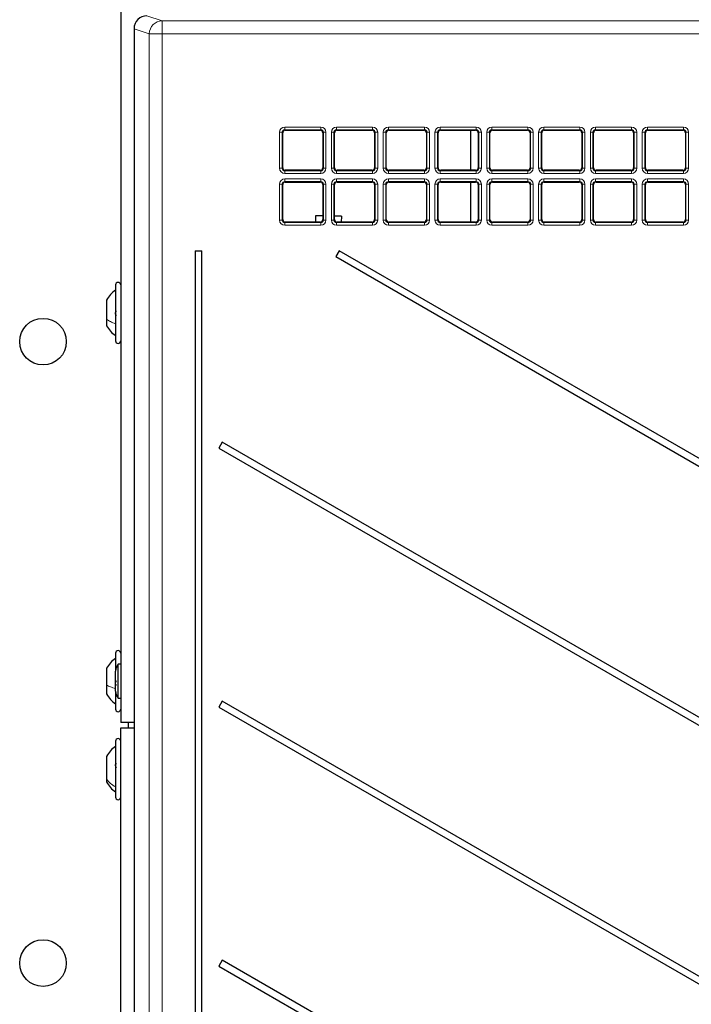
# Model space of a CAD drawing. Header units: millimetres. Extents: x 5 to 418, y 2 to 292.
# Tile 39 of 74: x 70 to 91, y 183 to 215. Entities that reach past the tile are written whole.
import ezdxf

# ---------------------------------------------------------------- set-up
doc = ezdxf.new("R2010")
doc.units = ezdxf.units.MM

msp = doc.modelspace()

# ---------------------------------------------------------------- linework, layer by layer
at = {"color": 7, "linetype": 'Continuous', "lineweight": 25}
for p, q in [((73.1363, 240.8586), (73.1363, 192.5252)), ((73.5635, 214.8554), (73.5635, 129.0284)), ((73.5635, 214.8554), (73.5635, 214.8554)), ((78.3473, 210.3803), (78.3473, 211.5035)), ((78.4305, 211.5867), (79.5537, 211.5867)), ((79.637, 211.5035), (79.637, 210.3803)), ((80.014, 210.3803), (80.014, 211.5035)), ((80.0972, 211.5867), (81.2204, 211.5867)), ((81.3036, 211.5035), (81.3036, 210.3803)), ((81.6806, 210.3803), (81.6806, 211.5035)), ((81.7639, 211.5867), (82.8871, 211.5867)), ((82.9703, 211.5035), (82.9703, 210.3803)), ((83.3473, 210.3803), (83.3473, 211.5035)), ((83.4305, 211.5867), (84.5537, 211.5867)), ((84.3863, 211.5867), (84.3863, 210.2971)), ((84.637, 211.5035), (84.637, 210.3803)), ((85.014, 210.3803), (85.014, 211.5035)), ((85.0972, 211.5867), (86.2204, 211.5867)), ((86.3036, 211.5035), (86.3036, 210.3803)), ((86.6806, 210.3803), (86.6806, 211.5035)), ((86.7639, 211.5867), (87.8871, 211.5867)), ((87.9703, 211.5035), (87.9703, 210.3803)), ((88.3473, 210.3803), (88.3473, 211.5035)), ((88.4305, 211.5867), (89.5537, 211.5867)), ((89.637, 211.5035), (89.637, 210.3803)), ((90.014, 210.3803), (90.014, 211.5035)), ((90.0972, 211.5867), (91.2204, 211.5867)), ((91.3036, 211.5035), (91.3036, 210.3803)), ((79.5537, 210.2971), (78.4305, 210.2971)), ((81.2204, 210.2971), (80.0972, 210.2971)), ((82.8871, 210.2971), (81.7639, 210.2971)), ((84.5537, 210.2971), (83.4305, 210.2971)), ((86.2204, 210.2971), (85.0972, 210.2971)), ((87.8871, 210.2971), (86.7639, 210.2971)), ((89.5537, 210.2971), (88.4305, 210.2971)), ((91.2204, 210.2971), (90.0972, 210.2971)), ((78.3473, 208.7136), (78.3473, 209.8368)), ((78.4305, 209.9201), (79.5537, 209.9201)), ((79.637, 209.8368), (79.637, 208.7136)), ((80.014, 208.7136), (80.014, 209.8368)), ((80.0972, 209.9201), (81.2204, 209.9201)), ((81.3036, 209.8368), (81.3036, 208.7136)), ((81.6806, 208.7136), (81.6806, 209.8368)), ((81.7639, 209.9201), (82.8871, 209.9201)), ((82.9703, 209.8368), (82.9703, 208.7136)), ((83.3473, 208.7136), (83.3473, 209.8368)), ((83.4305, 209.9201), (84.5537, 209.9201)), ((84.3863, 209.9201), (84.3863, 208.6304)), ((84.637, 209.8368), (84.637, 208.7136)), ((85.014, 208.7136), (85.014, 209.8368)), ((85.0972, 209.9201), (86.2204, 209.9201)), ((86.3036, 209.8368), (86.3036, 208.7136)), ((86.6806, 208.7136), (86.6806, 209.8368)), ((86.7639, 209.9201), (87.8871, 209.9201)), ((87.9703, 209.8368), (87.9703, 208.7136)), ((88.3473, 208.7136), (88.3473, 209.8368)), ((88.4305, 209.9201), (89.5537, 209.9201)), ((89.637, 209.8368), (89.637, 208.7136)), ((90.014, 208.7136), (90.014, 209.8368)), ((90.0972, 209.9201), (91.2204, 209.9201)), ((91.3036, 209.8368), (91.3036, 208.7136)), ((79.401, 208.8299), (79.3988, 208.6304)), ((79.637, 208.8272), (79.401, 208.8299)), ((80.2343, 208.8204), (80.014, 208.8229)), ((80.2343, 208.8204), (80.2322, 208.6304)), ((79.5537, 208.6304), (78.4305, 208.6304)), ((81.2204, 208.6304), (80.0972, 208.6304)), ((82.8871, 208.6304), (81.7639, 208.6304)), ((84.5537, 208.6304), (83.4305, 208.6304)), ((86.2204, 208.6304), (85.0972, 208.6304)), ((87.8871, 208.6304), (86.7639, 208.6304)), ((89.5537, 208.6304), (88.4305, 208.6304)), ((91.2204, 208.6304), (90.0972, 208.6304)), ((75.5261, 207.7086), (75.5261, 145.0419)), ((75.5261, 207.7086), (75.7465, 207.7086)), ((75.7465, 145.0419), (75.7465, 207.7086)), ((80.1606, 207.7086), (80.0522, 207.5209)), ((112.6094, 188.9742), (80.1606, 207.7086)), ((80.0522, 207.5209), (112.5011, 188.7866)), ((72.9696, 206.6086), (72.9696, 205.2794)), ((72.678, 206.1211), (72.678, 205.5119)), ((72.678, 205.5119), (72.678, 205.2961)), ((72.9696, 205.2794), (72.9696, 204.8086)), ((76.4049, 201.5438), (76.2965, 201.3562)), ((107.1735, 183.7795), (76.4049, 201.5438)), ((76.2965, 201.3562), (107.0652, 183.5919)), ((72.9696, 194.7586), (72.9696, 194.1826)), ((72.678, 194.2711), (72.678, 193.7278)), ((73.1363, 194.4027), (73.053, 194.4027)), ((73.053, 193.8957), (73.053, 194.4027)), ((72.9696, 193.8807), (72.9696, 194.1823)), ((72.678, 193.7278), (72.678, 193.4461)), ((72.9696, 193.5349), (72.9696, 193.8807)), ((73.053, 193.3144), (73.053, 193.8957)), ((72.9696, 193.5349), (72.9696, 192.9586)), ((73.053, 193.3144), (73.1363, 193.3144)), ((76.4049, 193.2105), (76.2965, 193.0229)), ((76.2965, 193.0229), (98.7011, 180.0876)), ((98.8094, 180.2752), (76.4049, 193.2105)), ((73.5635, 192.5252), (73.1363, 192.5252)), ((73.1363, 144.8586), (73.1363, 192.3586)), ((73.1363, 192.3586), (73.5635, 192.3586)), ((73.3863, 192.3586), (73.3863, 192.5252)), ((72.9696, 191.9252), (72.9696, 190.327)), ((72.678, 191.4377), (72.678, 190.7052)), ((72.678, 190.7052), (72.678, 190.6127)), ((72.9696, 190.327), (72.9696, 190.1252)), ((76.4049, 184.8772), (76.2965, 184.6895)), ((98.8094, 171.9419), (76.4049, 184.8772)), ((76.2965, 184.6895), (98.7011, 171.7543))]:
    msp.add_line(p, q, dxfattribs=at)
at = {"color": 7, "linetype": 'Continuous', "lineweight": 18}
for p, q in [((73.9803, 215.2717), (74.4724, 215.1078)), ((74.0563, 214.6912), (73.5635, 214.8554)), ((73.5635, 214.8554), (73.5635, 129.0284)), ((74.4724, 214.6912), (74.4724, 215.1078)), ((74.4724, 215.1078), (114.7726, 215.1078)), ((74.0563, 144.128), (74.0563, 214.6912)), ((74.4724, 214.6912), (74.0563, 214.6912)), ((74.4724, 214.6912), (74.4724, 144.128)), ((114.7726, 214.6912), (74.4724, 214.6912)), ((78.4128, 211.6876), (79.5714, 211.6876)), ((78.4128, 211.6876), (78.4128, 211.6044)), ((79.5714, 211.6876), (79.5714, 211.6044)), ((80.0795, 211.6876), (81.2381, 211.6876)), ((80.0795, 211.6876), (80.0795, 211.6044)), ((81.2381, 211.6876), (81.2381, 211.6044)), ((81.7462, 211.6876), (82.9048, 211.6876)), ((81.7462, 211.6876), (81.7462, 211.6044)), ((82.9048, 211.6876), (82.9048, 211.6044)), ((83.4128, 211.6876), (84.5714, 211.6876)), ((83.4128, 211.6876), (83.4128, 211.6044)), ((84.5714, 211.6876), (84.5714, 211.6044)), ((85.0795, 211.6876), (86.2381, 211.6876)), ((85.0795, 211.6876), (85.0795, 211.6044)), ((86.2381, 211.6876), (86.2381, 211.6044)), ((86.7462, 211.6876), (87.9048, 211.6876)), ((86.7462, 211.6876), (86.7462, 211.6044)), ((87.9048, 211.6876), (87.9048, 211.6044)), ((88.4128, 211.6876), (89.5714, 211.6876)), ((88.4128, 211.6876), (88.4128, 211.6044)), ((89.5714, 211.6876), (89.5714, 211.6044)), ((90.0795, 211.6876), (91.2381, 211.6876)), ((90.0795, 211.6876), (90.0795, 211.6044)), ((91.2381, 211.6876), (91.2381, 211.6044)), ((78.2464, 210.3626), (78.2464, 211.5212)), ((78.2464, 211.5212), (78.3296, 211.5212)), ((78.3296, 211.5212), (78.3296, 210.3626)), ((78.3473, 211.5035), (78.3296, 211.5212)), ((79.5714, 211.6044), (78.4128, 211.6044)), ((78.4128, 211.6044), (78.4305, 211.5867)), ((79.5537, 211.5867), (79.5714, 211.6044)), ((79.6547, 211.5212), (79.637, 211.5035)), ((79.6547, 211.5212), (79.7379, 211.5212)), ((79.6547, 210.3626), (79.6547, 211.5212)), ((79.7379, 211.5212), (79.7379, 210.3626)), ((79.913, 210.3626), (79.913, 211.5212)), ((79.913, 211.5212), (79.9963, 211.5212)), ((79.9963, 211.5212), (79.9963, 210.3626)), ((80.014, 211.5035), (79.9963, 211.5212)), ((81.2381, 211.6044), (80.0795, 211.6044)), ((80.0795, 211.6044), (80.0972, 211.5867)), ((81.2204, 211.5867), (81.2381, 211.6044)), ((81.3213, 211.5212), (81.3036, 211.5035)), ((81.3213, 211.5212), (81.4045, 211.5212)), ((81.3213, 210.3626), (81.3213, 211.5212)), ((81.4045, 211.5212), (81.4045, 210.3626)), ((81.5797, 210.3626), (81.5797, 211.5212)), ((81.5797, 211.5212), (81.6629, 211.5212)), ((81.6629, 211.5212), (81.6629, 210.3626)), ((81.6806, 211.5035), (81.6629, 211.5212)), ((82.9048, 211.6044), (81.7462, 211.6044)), ((81.7462, 211.6044), (81.7639, 211.5867)), ((82.8871, 211.5867), (82.9048, 211.6044)), ((82.988, 211.5212), (82.9703, 211.5035)), ((82.988, 210.3626), (82.988, 211.5212)), ((82.988, 211.5212), (83.0712, 211.5212)), ((83.0712, 211.5212), (83.0712, 210.3626)), ((83.2464, 210.3626), (83.2464, 211.5212)), ((83.2464, 211.5212), (83.3296, 211.5212)), ((83.3296, 211.5212), (83.3296, 210.3626)), ((83.3473, 211.5035), (83.3296, 211.5212)), ((84.5714, 211.6044), (83.4128, 211.6044)), ((83.4128, 211.6044), (83.4305, 211.5867)), ((84.5537, 211.5867), (84.5714, 211.6044)), ((84.6547, 211.5212), (84.637, 211.5035)), ((84.6547, 211.5212), (84.7379, 211.5212)), ((84.6547, 210.3626), (84.6547, 211.5212)), ((84.7379, 211.5212), (84.7379, 210.3626)), ((84.913, 210.3626), (84.913, 211.5212)), ((84.913, 211.5212), (84.9963, 211.5212)), ((84.9963, 211.5212), (84.9963, 210.3626)), ((85.014, 211.5035), (84.9963, 211.5212)), ((86.2381, 211.6044), (85.0795, 211.6044)), ((85.0795, 211.6044), (85.0972, 211.5867)), ((86.2204, 211.5867), (86.2381, 211.6044)), ((86.3213, 211.5212), (86.3036, 211.5035)), ((86.3213, 211.5212), (86.4045, 211.5212)), ((86.3213, 210.3626), (86.3213, 211.5212)), ((86.4045, 211.5212), (86.4045, 210.3626)), ((86.5797, 210.3626), (86.5797, 211.5212)), ((86.5797, 211.5212), (86.6629, 211.5212)), ((86.6629, 211.5212), (86.6629, 210.3626)), ((86.6806, 211.5035), (86.6629, 211.5212)), ((87.9048, 211.6044), (86.7462, 211.6044)), ((86.7462, 211.6044), (86.7639, 211.5867)), ((87.8871, 211.5867), (87.9048, 211.6044)), ((87.988, 211.5212), (87.9703, 211.5035)), ((87.988, 211.5212), (88.0712, 211.5212)), ((87.988, 210.3626), (87.988, 211.5212)), ((88.0712, 211.5212), (88.0712, 210.3626)), ((88.2464, 210.3626), (88.2464, 211.5212)), ((88.2464, 211.5212), (88.3296, 211.5212)), ((88.3296, 211.5212), (88.3296, 210.3626)), ((88.3473, 211.5035), (88.3296, 211.5212)), ((89.5714, 211.6044), (88.4128, 211.6044)), ((88.4128, 211.6044), (88.4305, 211.5867)), ((89.5537, 211.5867), (89.5714, 211.6044)), ((89.6547, 211.5212), (89.637, 211.5035)), ((89.6547, 211.5212), (89.7379, 211.5212)), ((89.6547, 210.3626), (89.6547, 211.5212)), ((89.7379, 211.5212), (89.7379, 210.3626)), ((89.913, 210.3626), (89.913, 211.5212)), ((89.913, 211.5212), (89.9963, 211.5212)), ((89.9963, 211.5212), (89.9963, 210.3626)), ((90.014, 211.5035), (89.9963, 211.5212)), ((91.2381, 211.6044), (90.0795, 211.6044)), ((90.0795, 211.6044), (90.0972, 211.5867)), ((91.2204, 211.5867), (91.2381, 211.6044)), ((91.3213, 211.5212), (91.3036, 211.5035)), ((91.3213, 211.5212), (91.4045, 211.5212)), ((91.3213, 210.3626), (91.3213, 211.5212)), ((91.4045, 211.5212), (91.4045, 210.3626)), ((78.2464, 210.3626), (78.3296, 210.3626)), ((78.3296, 210.3626), (78.3473, 210.3803)), ((78.4305, 210.2971), (78.4128, 210.2794)), ((78.4128, 210.2794), (79.5714, 210.2794)), ((78.4128, 210.2794), (78.4128, 210.1962)), ((79.5714, 210.1962), (78.4128, 210.1962)), ((79.5714, 210.2794), (79.5537, 210.2971)), ((79.5714, 210.2794), (79.5714, 210.1962)), ((79.637, 210.3803), (79.6547, 210.3626)), ((79.6547, 210.3626), (79.7379, 210.3626)), ((79.913, 210.3626), (79.9963, 210.3626)), ((79.9963, 210.3626), (80.014, 210.3803)), ((80.0972, 210.2971), (80.0795, 210.2794)), ((80.0795, 210.2794), (80.0795, 210.1962)), ((80.0795, 210.2794), (81.2381, 210.2794)), ((81.2381, 210.1962), (80.0795, 210.1962)), ((81.2381, 210.2794), (81.2204, 210.2971)), ((81.2381, 210.2794), (81.2381, 210.1962)), ((81.3036, 210.3803), (81.3213, 210.3626)), ((81.3213, 210.3626), (81.4045, 210.3626)), ((81.5797, 210.3626), (81.6629, 210.3626)), ((81.6629, 210.3626), (81.6806, 210.3803)), ((81.7639, 210.2971), (81.7462, 210.2794)), ((81.7462, 210.2794), (82.9048, 210.2794)), ((81.7462, 210.2794), (81.7462, 210.1962)), ((82.9048, 210.1962), (81.7462, 210.1962)), ((82.9048, 210.2794), (82.8871, 210.2971)), ((82.9048, 210.2794), (82.9048, 210.1962)), ((82.9703, 210.3803), (82.988, 210.3626)), ((82.988, 210.3626), (83.0712, 210.3626)), ((83.2464, 210.3626), (83.3296, 210.3626)), ((83.3296, 210.3626), (83.3473, 210.3803)), ((83.4305, 210.2971), (83.4128, 210.2794)), ((83.4128, 210.2794), (84.5714, 210.2794)), ((83.4128, 210.2794), (83.4128, 210.1962)), ((84.5714, 210.1962), (83.4128, 210.1962)), ((84.5714, 210.2794), (84.5537, 210.2971)), ((84.5714, 210.2794), (84.5714, 210.1962)), ((84.637, 210.3803), (84.6547, 210.3626)), ((84.6547, 210.3626), (84.7379, 210.3626)), ((84.913, 210.3626), (84.9963, 210.3626)), ((84.9963, 210.3626), (85.014, 210.3803)), ((85.0972, 210.2971), (85.0795, 210.2794)), ((85.0795, 210.2794), (86.2381, 210.2794)), ((85.0795, 210.2794), (85.0795, 210.1962)), ((86.2381, 210.1962), (85.0795, 210.1962)), ((86.2381, 210.2794), (86.2204, 210.2971)), ((86.2381, 210.2794), (86.2381, 210.1962)), ((86.3036, 210.3803), (86.3213, 210.3626)), ((86.3213, 210.3626), (86.4045, 210.3626)), ((86.5797, 210.3626), (86.6629, 210.3626)), ((86.6629, 210.3626), (86.6806, 210.3803)), ((86.7639, 210.2971), (86.7462, 210.2794)), ((86.7462, 210.2794), (87.9048, 210.2794)), ((86.7462, 210.2794), (86.7462, 210.1962)), ((87.9048, 210.1962), (86.7462, 210.1962)), ((87.9048, 210.2794), (87.8871, 210.2971)), ((87.9048, 210.2794), (87.9048, 210.1962)), ((87.9703, 210.3803), (87.988, 210.3626)), ((87.988, 210.3626), (88.0712, 210.3626)), ((88.2464, 210.3626), (88.3296, 210.3626)), ((88.3296, 210.3626), (88.3473, 210.3803)), ((88.4305, 210.2971), (88.4128, 210.2794)), ((88.4128, 210.2794), (88.4128, 210.1962)), ((88.4128, 210.2794), (89.5714, 210.2794)), ((89.5714, 210.1962), (88.4128, 210.1962)), ((89.5714, 210.2794), (89.5537, 210.2971)), ((89.5714, 210.2794), (89.5714, 210.1962)), ((89.637, 210.3803), (89.6547, 210.3626)), ((89.6547, 210.3626), (89.7379, 210.3626)), ((89.913, 210.3626), (89.9963, 210.3626)), ((89.9963, 210.3626), (90.014, 210.3803)), ((90.0972, 210.2971), (90.0795, 210.2794)), ((90.0795, 210.2794), (90.0795, 210.1962)), ((90.0795, 210.2794), (91.2381, 210.2794)), ((91.2381, 210.1962), (90.0795, 210.1962)), ((91.2381, 210.2794), (91.2204, 210.2971)), ((91.2381, 210.2794), (91.2381, 210.1962)), ((91.3036, 210.3803), (91.3213, 210.3626)), ((91.3213, 210.3626), (91.4045, 210.3626)), ((78.2464, 208.6959), (78.2464, 209.8545)), ((78.2464, 209.8545), (78.3296, 209.8545)), ((78.3296, 209.8545), (78.3296, 208.6959)), ((78.3473, 209.8368), (78.3296, 209.8545)), ((78.4128, 210.021), (79.5714, 210.021)), ((78.4128, 209.9378), (78.4128, 210.021)), ((79.5714, 209.9378), (78.4128, 209.9378)), ((78.4128, 209.9378), (78.4305, 209.9201)), ((79.5537, 209.9201), (79.5714, 209.9378)), ((79.5714, 209.9378), (79.5714, 210.021)), ((79.6547, 209.8545), (79.637, 209.8368)), ((79.6547, 208.6959), (79.6547, 209.8545)), ((79.6547, 209.8545), (79.7379, 209.8545)), ((79.7379, 209.8545), (79.7379, 208.6959)), ((79.913, 208.6959), (79.913, 209.8545)), ((79.913, 209.8545), (79.9963, 209.8545)), ((79.9963, 209.8545), (79.9963, 208.6959)), ((80.014, 209.8368), (79.9963, 209.8545)), ((80.0795, 210.021), (81.2381, 210.021)), ((80.0795, 210.021), (80.0795, 209.9378)), ((81.2381, 209.9378), (80.0795, 209.9378)), ((80.0795, 209.9378), (80.0972, 209.9201)), ((81.2204, 209.9201), (81.2381, 209.9378)), ((81.2381, 210.021), (81.2381, 209.9378)), ((81.3213, 209.8545), (81.3036, 209.8368)), ((81.3213, 209.8545), (81.4045, 209.8545)), ((81.3213, 208.6959), (81.3213, 209.8545)), ((81.4045, 209.8545), (81.4045, 208.6959)), ((81.5797, 208.6959), (81.5797, 209.8545)), ((81.5797, 209.8545), (81.6629, 209.8545)), ((81.6629, 209.8545), (81.6629, 208.6959)), ((81.6806, 209.8368), (81.6629, 209.8545)), ((81.7462, 210.021), (82.9048, 210.021)), ((81.7462, 210.021), (81.7462, 209.9378)), ((82.9048, 209.9378), (81.7462, 209.9378)), ((81.7462, 209.9378), (81.7639, 209.9201)), ((82.8871, 209.9201), (82.9048, 209.9378)), ((82.9048, 210.021), (82.9048, 209.9378)), ((82.988, 209.8545), (82.9703, 209.8368)), ((82.988, 209.8545), (83.0712, 209.8545)), ((82.988, 208.6959), (82.988, 209.8545)), ((83.0712, 209.8545), (83.0712, 208.6959)), ((83.2464, 208.6959), (83.2464, 209.8545)), ((83.2464, 209.8545), (83.3296, 209.8545)), ((83.3296, 209.8545), (83.3296, 208.6959)), ((83.3473, 209.8368), (83.3296, 209.8545)), ((83.4128, 210.021), (84.5714, 210.021)), ((83.4128, 210.021), (83.4128, 209.9378)), ((84.5714, 209.9378), (83.4128, 209.9378)), ((83.4128, 209.9378), (83.4305, 209.9201)), ((84.5537, 209.9201), (84.5714, 209.9378)), ((84.5714, 210.021), (84.5714, 209.9378)), ((84.6547, 209.8545), (84.637, 209.8368)), ((84.6547, 208.6959), (84.6547, 209.8545)), ((84.6547, 209.8545), (84.7379, 209.8545)), ((84.7379, 209.8545), (84.7379, 208.6959)), ((84.913, 208.6959), (84.913, 209.8545)), ((84.913, 209.8545), (84.9963, 209.8545)), ((84.9963, 209.8545), (84.9963, 208.6959)), ((85.014, 209.8368), (84.9963, 209.8545)), ((85.0795, 210.021), (86.2381, 210.021)), ((85.0795, 210.021), (85.0795, 209.9378)), ((86.2381, 209.9378), (85.0795, 209.9378)), ((85.0795, 209.9378), (85.0972, 209.9201)), ((86.2204, 209.9201), (86.2381, 209.9378)), ((86.2381, 210.021), (86.2381, 209.9378)), ((86.3213, 209.8545), (86.3036, 209.8368)), ((86.3213, 208.6959), (86.3213, 209.8545)), ((86.3213, 209.8545), (86.4045, 209.8545)), ((86.4045, 209.8545), (86.4045, 208.6959)), ((86.5797, 208.6959), (86.5797, 209.8545)), ((86.5797, 209.8545), (86.6629, 209.8545)), ((86.6629, 209.8545), (86.6629, 208.6959)), ((86.6806, 209.8368), (86.6629, 209.8545)), ((86.7462, 210.021), (87.9048, 210.021)), ((86.7462, 210.021), (86.7462, 209.9378)), ((87.9048, 209.9378), (86.7462, 209.9378)), ((86.7462, 209.9378), (86.7639, 209.9201)), ((87.8871, 209.9201), (87.9048, 209.9378)), ((87.9048, 210.021), (87.9048, 209.9378)), ((87.988, 209.8545), (87.9703, 209.8368)), ((87.988, 208.6959), (87.988, 209.8545)), ((87.988, 209.8545), (88.0712, 209.8545)), ((88.0712, 209.8545), (88.0712, 208.6959)), ((88.2464, 208.6959), (88.2464, 209.8545)), ((88.2464, 209.8545), (88.3296, 209.8545)), ((88.3296, 209.8545), (88.3296, 208.6959)), ((88.3473, 209.8368), (88.3296, 209.8545)), ((88.4128, 210.021), (89.5714, 210.021)), ((88.4128, 210.021), (88.4128, 209.9378)), ((89.5714, 209.9378), (88.4128, 209.9378)), ((88.4128, 209.9378), (88.4305, 209.9201)), ((89.5537, 209.9201), (89.5714, 209.9378)), ((89.5714, 210.021), (89.5714, 209.9378)), ((89.6547, 209.8545), (89.637, 209.8368)), ((89.6547, 208.6959), (89.6547, 209.8545)), ((89.6547, 209.8545), (89.7379, 209.8545)), ((89.7379, 209.8545), (89.7379, 208.6959)), ((89.913, 208.6959), (89.913, 209.8545)), ((89.913, 209.8545), (89.9963, 209.8545)), ((89.9963, 209.8545), (89.9963, 208.6959)), ((90.014, 209.8368), (89.9963, 209.8545)), ((90.0795, 210.021), (91.2381, 210.021)), ((90.0795, 210.021), (90.0795, 209.9378)), ((91.2381, 209.9378), (90.0795, 209.9378)), ((90.0795, 209.9378), (90.0972, 209.9201)), ((91.2204, 209.9201), (91.2381, 209.9378)), ((91.2381, 210.021), (91.2381, 209.9378)), ((91.3213, 209.8545), (91.3036, 209.8368)), ((91.3213, 209.8545), (91.4045, 209.8545)), ((91.3213, 208.6959), (91.3213, 209.8545)), ((91.4045, 209.8545), (91.4045, 208.6959)), ((78.2464, 208.6959), (78.3296, 208.6959)), ((78.3296, 208.6959), (78.3473, 208.7136)), ((78.4305, 208.6304), (78.4128, 208.6127)), ((78.4128, 208.5295), (78.4128, 208.6127)), ((78.4128, 208.6127), (79.5714, 208.6127)), ((79.5714, 208.5295), (78.4128, 208.5295)), ((79.5714, 208.6127), (79.5537, 208.6304)), ((79.5714, 208.5295), (79.5714, 208.6127)), ((79.637, 208.7136), (79.6547, 208.6959)), ((79.6547, 208.6959), (79.7379, 208.6959)), ((79.913, 208.6959), (79.9963, 208.6959)), ((79.9963, 208.6959), (80.014, 208.7136)), ((80.0972, 208.6304), (80.0795, 208.6127)), ((80.0795, 208.6127), (81.2381, 208.6127)), ((80.0795, 208.6127), (80.0795, 208.5295)), ((81.2381, 208.5295), (80.0795, 208.5295)), ((81.2381, 208.6127), (81.2204, 208.6304)), ((81.2381, 208.6127), (81.2381, 208.5295)), ((81.3036, 208.7136), (81.3213, 208.6959)), ((81.3213, 208.6959), (81.4045, 208.6959)), ((81.5797, 208.6959), (81.6629, 208.6959)), ((81.6629, 208.6959), (81.6806, 208.7136)), ((81.7639, 208.6304), (81.7462, 208.6127)), ((81.7462, 208.6127), (82.9048, 208.6127)), ((81.7462, 208.6127), (81.7462, 208.5295)), ((82.9048, 208.5295), (81.7462, 208.5295)), ((82.9048, 208.6127), (82.8871, 208.6304)), ((82.9048, 208.6127), (82.9048, 208.5295)), ((82.9703, 208.7136), (82.988, 208.6959)), ((82.988, 208.6959), (83.0712, 208.6959)), ((83.2464, 208.6959), (83.3296, 208.6959)), ((83.3296, 208.6959), (83.3473, 208.7136)), ((83.4305, 208.6304), (83.4128, 208.6127)), ((83.4128, 208.6127), (83.4128, 208.5295)), ((83.4128, 208.6127), (84.5714, 208.6127)), ((84.5714, 208.5295), (83.4128, 208.5295)), ((84.5714, 208.6127), (84.5537, 208.6304)), ((84.5714, 208.6127), (84.5714, 208.5295)), ((84.637, 208.7136), (84.6547, 208.6959)), ((84.6547, 208.6959), (84.7379, 208.6959)), ((84.913, 208.6959), (84.9963, 208.6959)), ((84.9963, 208.6959), (85.014, 208.7136)), ((85.0972, 208.6304), (85.0795, 208.6127)), ((85.0795, 208.6127), (86.2381, 208.6127)), ((85.0795, 208.6127), (85.0795, 208.5295)), ((86.2381, 208.5295), (85.0795, 208.5295)), ((86.2381, 208.6127), (86.2204, 208.6304)), ((86.2381, 208.6127), (86.2381, 208.5295)), ((86.3036, 208.7136), (86.3213, 208.6959)), ((86.3213, 208.6959), (86.4045, 208.6959)), ((86.5797, 208.6959), (86.6629, 208.6959)), ((86.6629, 208.6959), (86.6806, 208.7136)), ((86.7639, 208.6304), (86.7462, 208.6127)), ((86.7462, 208.6127), (87.9048, 208.6127)), ((86.7462, 208.6127), (86.7462, 208.5295)), ((87.9048, 208.5295), (86.7462, 208.5295)), ((87.9048, 208.6127), (87.8871, 208.6304)), ((87.9048, 208.6127), (87.9048, 208.5295)), ((87.9703, 208.7136), (87.988, 208.6959)), ((87.988, 208.6959), (88.0712, 208.6959)), ((88.2464, 208.6959), (88.3296, 208.6959)), ((88.3296, 208.6959), (88.3473, 208.7136)), ((88.4305, 208.6304), (88.4128, 208.6127)), ((88.4128, 208.6127), (88.4128, 208.5295)), ((88.4128, 208.6127), (89.5714, 208.6127)), ((89.5714, 208.5295), (88.4128, 208.5295)), ((89.5714, 208.6127), (89.5537, 208.6304)), ((89.5714, 208.6127), (89.5714, 208.5295)), ((89.637, 208.7136), (89.6547, 208.6959)), ((89.6547, 208.6959), (89.7379, 208.6959)), ((89.913, 208.6959), (89.9963, 208.6959)), ((89.9963, 208.6959), (90.014, 208.7136)), ((90.0972, 208.6304), (90.0795, 208.6127)), ((90.0795, 208.6127), (91.2381, 208.6127)), ((90.0795, 208.6127), (90.0795, 208.5295)), ((91.2381, 208.5295), (90.0795, 208.5295)), ((91.2381, 208.6127), (91.2204, 208.6304)), ((91.2381, 208.6127), (91.2381, 208.5295)), ((91.3036, 208.7136), (91.3213, 208.6959)), ((91.3213, 208.6959), (91.4045, 208.6959))]:
    msp.add_line(p, q, dxfattribs=at)
at = {"color": 7, "linetype": 'Continuous', "lineweight": 25}
for centre in [(70.6363, 204.7836), (70.6363, 184.7836)]:
    msp.add_circle(centre, 0.75, dxfattribs=at)
at = {"color": 7, "linetype": 'Continuous', "lineweight": 18}
msp.add_arc((74.4731, 214.691), 0.4168, 90.09622, 179.97363, dxfattribs=at)
at = {"color": 7, "linetype": 'Continuous', "lineweight": 25}
for centre, radius, start, end in [((73.053, 206.6086), 0.0833, 360, 180), ((73.053, 204.8086), 0.0833, 180, 0), ((73.053, 194.7586), 0.0833, 360, 180), ((73.303, 194.1823), 0.3333, 138.59038, 180), ((73.303, 193.5349), 0.3333, 180, 221.40962), ((73.053, 192.9586), 0.0833, 180, 0), ((73.053, 191.9252), 0.0833, 360, 180), ((73.053, 190.1252), 0.0833, 180, 0)]:
    msp.add_arc(centre, radius, start, end, dxfattribs=at)
for centre, major_axis, ratio, start_param, end_param in [((73.9807, 214.855), (0.3958, -0.1318), 0.9987209, 1.8927601, 3.462643), ((78.4307, 211.5033), (0.0591, -0.0591), 0.9972647, 2.357564, 3.9256213), ((79.5535, 211.5033), (-0.0591, -0.0591), 0.9972647, 2.357564, 3.9256213), ((80.0974, 211.5033), (0.0591, -0.0591), 0.9972647, 2.357564, 3.9256213), ((81.2202, 211.5033), (-0.0591, -0.0591), 0.9972647, 2.357564, 3.9256213), ((81.7641, 211.5033), (0.0591, -0.0591), 0.9972647, 2.357564, 3.9256213), ((82.8868, 211.5033), (-0.0591, -0.0591), 0.9972647, 2.357564, 3.9256213), ((83.4307, 211.5033), (0.0591, -0.0591), 0.9972647, 2.357564, 3.9256213), ((84.5535, 211.5033), (-0.0591, -0.0591), 0.9972647, 2.357564, 3.9256213), ((85.0974, 211.5033), (0.0591, -0.0591), 0.9972647, 2.357564, 3.9256213), ((86.2202, 211.5033), (-0.0591, -0.0591), 0.9972647, 2.357564, 3.9256213), ((86.7641, 211.5033), (0.0591, -0.0591), 0.9972647, 2.357564, 3.9256213), ((87.8868, 211.5033), (-0.0591, -0.0591), 0.9972647, 2.357564, 3.9256213), ((88.4307, 211.5033), (0.0591, -0.0591), 0.9972647, 2.357564, 3.9256213), ((89.5535, 211.5033), (-0.0591, -0.0591), 0.9972647, 2.357564, 3.9256213), ((90.0974, 211.5033), (0.0591, -0.0591), 0.9972647, 2.357564, 3.9256213), ((91.2202, 211.5033), (-0.0591, -0.0591), 0.9972647, 2.357564, 3.9256213), ((78.4307, 210.3805), (0.0591, 0.0591), 0.9972647, 2.357564, 3.9256213), ((79.5535, 210.3805), (-0.0591, 0.0591), 0.9972647, 2.357564, 3.9256213), ((80.0974, 210.3805), (0.0591, 0.0591), 0.9972647, 2.357564, 3.9256213), ((81.2202, 210.3805), (-0.0591, 0.0591), 0.9972647, 2.357564, 3.9256213), ((81.7641, 210.3805), (0.0591, 0.0591), 0.9972647, 2.357564, 3.9256213), ((82.8868, 210.3805), (-0.0591, 0.0591), 0.9972647, 2.357564, 3.9256213), ((83.4307, 210.3805), (0.0591, 0.0591), 0.9972647, 2.357564, 3.9256213), ((84.5535, 210.3805), (-0.0591, 0.0591), 0.9972647, 2.357564, 3.9256213), ((85.0974, 210.3805), (0.0591, 0.0591), 0.9972647, 2.357564, 3.9256213), ((86.2202, 210.3805), (-0.0591, 0.0591), 0.9972647, 2.357564, 3.9256213), ((86.7641, 210.3805), (0.0591, 0.0591), 0.9972647, 2.357564, 3.9256213), ((87.8868, 210.3805), (-0.0591, 0.0591), 0.9972647, 2.357564, 3.9256213), ((88.4307, 210.3805), (0.0591, 0.0591), 0.9972647, 2.357564, 3.9256213), ((89.5535, 210.3805), (-0.0591, 0.0591), 0.9972647, 2.357564, 3.9256213), ((90.0974, 210.3805), (0.0591, 0.0591), 0.9972647, 2.357564, 3.9256213), ((91.2202, 210.3805), (-0.0591, 0.0591), 0.9972647, 2.357564, 3.9256213), ((78.4307, 209.8366), (0.0591, -0.0591), 0.9972647, 2.357564, 3.9256213), ((79.5535, 209.8366), (-0.0591, -0.0591), 0.9972647, 2.357564, 3.9256213), ((80.0974, 209.8366), (0.0591, -0.0591), 0.9972647, 2.357564, 3.9256213), ((81.2202, 209.8366), (-0.0591, -0.0591), 0.9972647, 2.357564, 3.9256213), ((81.7641, 209.8366), (0.0591, -0.0591), 0.9972647, 2.357564, 3.9256213), ((82.8868, 209.8366), (-0.0591, -0.0591), 0.9972647, 2.357564, 3.9256213), ((83.4307, 209.8366), (0.0591, -0.0591), 0.9972647, 2.357564, 3.9256213), ((84.5535, 209.8366), (-0.0591, -0.0591), 0.9972647, 2.357564, 3.9256213), ((85.0974, 209.8366), (0.0591, -0.0591), 0.9972647, 2.357564, 3.9256213), ((86.2202, 209.8366), (-0.0591, -0.0591), 0.9972647, 2.357564, 3.9256213), ((86.7641, 209.8366), (0.0591, -0.0591), 0.9972647, 2.357564, 3.9256213), ((87.8868, 209.8366), (-0.0591, -0.0591), 0.9972647, 2.357564, 3.9256213), ((88.4307, 209.8366), (0.0591, -0.0591), 0.9972647, 2.357564, 3.9256213), ((89.5535, 209.8366), (-0.0591, -0.0591), 0.9972647, 2.357564, 3.9256213), ((90.0974, 209.8366), (0.0591, -0.0591), 0.9972647, 2.357564, 3.9256213), ((91.2202, 209.8366), (-0.0591, -0.0591), 0.9972647, 2.357564, 3.9256213), ((78.4307, 208.7139), (0.0591, 0.0591), 0.9972647, 2.357564, 3.9256213), ((79.5535, 208.7139), (-0.0591, 0.0591), 0.9972647, 2.357564, 3.9256213), ((80.0974, 208.7139), (0.0591, 0.0591), 0.9972647, 2.357564, 3.9256213), ((81.2202, 208.7139), (-0.0591, 0.0591), 0.9972647, 2.357564, 3.9256213), ((81.7641, 208.7139), (0.0591, 0.0591), 0.9972647, 2.357564, 3.9256213), ((82.8868, 208.7139), (-0.0591, 0.0591), 0.9972647, 2.357564, 3.9256213), ((83.4307, 208.7139), (0.0591, 0.0591), 0.9972647, 2.357564, 3.9256213), ((84.5535, 208.7139), (-0.0591, 0.0591), 0.9972647, 2.357564, 3.9256213), ((85.0974, 208.7139), (0.0591, 0.0591), 0.9972647, 2.357564, 3.9256213), ((86.2202, 208.7139), (-0.0591, 0.0591), 0.9972647, 2.357564, 3.9256213), ((86.7641, 208.7139), (0.0591, 0.0591), 0.9972647, 2.357564, 3.9256213), ((87.8868, 208.7139), (-0.0591, 0.0591), 0.9972647, 2.357564, 3.9256213), ((88.4307, 208.7139), (0.0591, 0.0591), 0.9972647, 2.357564, 3.9256213), ((89.5535, 208.7139), (-0.0591, 0.0591), 0.9972647, 2.357564, 3.9256213), ((90.0974, 208.7139), (0.0591, 0.0591), 0.9972647, 2.357564, 3.9256213), ((91.2202, 208.7139), (-0.0591, 0.0591), 0.9972647, 2.357564, 3.9256213)]:
    msp.add_ellipse(centre, major_axis=major_axis, ratio=ratio, start_param=start_param, end_param=end_param, dxfattribs=at)
at = {"color": 7, "linetype": 'Continuous', "lineweight": 18}
for centre, major_axis, ratio, start_param, end_param in [((78.4133, 211.5208), (0.1182, -0.1182), 0.9972647, 2.357564, 3.9256213), ((79.571, 211.5208), (-0.1182, -0.1182), 0.9972647, 2.357564, 3.9256213), ((80.0799, 211.5208), (0.1182, -0.1182), 0.9972647, 2.357564, 3.9256213), ((81.2376, 211.5208), (-0.1182, -0.1182), 0.9972647, 2.357564, 3.9256213), ((81.7466, 211.5208), (0.1182, -0.1182), 0.9972647, 2.357564, 3.9256213), ((82.9043, 211.5208), (-0.1182, -0.1182), 0.9972647, 2.357564, 3.9256213), ((83.4133, 211.5208), (0.1182, -0.1182), 0.9972647, 2.357564, 3.9256213), ((84.571, 211.5208), (-0.1182, -0.1182), 0.9972647, 2.357564, 3.9256213), ((85.0799, 211.5208), (0.1182, -0.1182), 0.9972647, 2.357564, 3.9256213), ((86.2376, 211.5208), (-0.1182, -0.1182), 0.9972647, 2.357564, 3.9256213), ((86.7466, 211.5208), (0.1182, -0.1182), 0.9972647, 2.357564, 3.9256213), ((87.9043, 211.5208), (-0.1182, -0.1182), 0.9972647, 2.357564, 3.9256213), ((88.4133, 211.5208), (0.1182, -0.1182), 0.9972647, 2.357564, 3.9256213), ((89.571, 211.5208), (-0.1182, -0.1182), 0.9972647, 2.357564, 3.9256213), ((90.0799, 211.5208), (0.1182, -0.1182), 0.9972647, 2.357564, 3.9256213), ((91.2376, 211.5208), (-0.1182, -0.1182), 0.9972647, 2.357564, 3.9256213), ((78.4133, 211.5208), (0.0594, -0.0594), 0.9918461, 2.357564, 3.9256213), ((79.571, 211.5208), (0.0594, 0.0594), 0.9918461, 5.4991567, 7.0672139), ((80.0799, 211.5208), (-0.0594, 0.0594), 0.9918461, 5.4991567, 7.0672139), ((81.2376, 211.5208), (0.0594, 0.0594), 0.9918461, 5.4991567, 7.0672139), ((81.7466, 211.5208), (-0.0594, 0.0594), 0.9918461, 5.4991567, 7.0672139), ((82.9043, 211.5208), (0.0594, 0.0594), 0.9918461, 5.4991567, 7.0672139), ((83.4133, 211.5208), (-0.0594, 0.0594), 0.9918461, 5.4991567, 7.0672139), ((84.571, 211.5208), (0.0594, 0.0594), 0.9918461, 5.4991567, 7.0672139), ((85.0799, 211.5208), (-0.0594, 0.0594), 0.9918461, 5.4991567, 7.0672139), ((86.2376, 211.5208), (0.0594, 0.0594), 0.9918461, 5.4991567, 7.0672139), ((86.7466, 211.5208), (-0.0594, 0.0594), 0.9918461, 5.4991567, 7.0672139), ((87.9043, 211.5208), (0.0594, 0.0594), 0.9918461, 5.4991567, 7.0672139), ((88.4133, 211.5208), (0.0594, -0.0594), 0.9918461, 2.357564, 3.9256213), ((89.571, 211.5208), (0.0594, 0.0594), 0.9918461, 5.4991567, 7.0672139), ((90.0799, 211.5208), (0.0594, -0.0594), 0.9918461, 2.357564, 3.9256213), ((91.2376, 211.5208), (0.0594, 0.0594), 0.9918461, 5.4991567, 7.0672139), ((78.4133, 210.3631), (0.1182, 0.1182), 0.9972647, 2.357564, 3.9256213), ((78.4133, 210.3631), (0.0594, 0.0594), 0.9918461, 2.357564, 3.9256213), ((79.571, 210.3631), (-0.1182, 0.1182), 0.9972647, 2.357564, 3.9256213), ((79.571, 210.3631), (0.0594, -0.0594), 0.9918461, 5.4991567, 7.0672139), ((80.0799, 210.3631), (0.1182, 0.1182), 0.9972647, 2.357564, 3.9256213), ((80.0799, 210.3631), (0.0594, 0.0594), 0.9918461, 2.357564, 3.9256213), ((81.2376, 210.3631), (-0.1182, 0.1182), 0.9972647, 2.357564, 3.9256213), ((81.2376, 210.3631), (-0.0594, 0.0594), 0.9918461, 2.357564, 3.9256213), ((81.7466, 210.3631), (0.1182, 0.1182), 0.9972647, 2.357564, 3.9256213), ((81.7466, 210.3631), (0.0594, 0.0594), 0.9918461, 2.357564, 3.9256213), ((82.9043, 210.3631), (-0.1182, 0.1182), 0.9972647, 2.357564, 3.9256213), ((82.9043, 210.3631), (-0.0594, 0.0594), 0.9918461, 2.357564, 3.9256213), ((83.4133, 210.3631), (0.1182, 0.1182), 0.9972647, 2.357564, 3.9256213), ((83.4133, 210.3631), (0.0594, 0.0594), 0.9918461, 2.357564, 3.9256213), ((84.571, 210.3631), (-0.1182, 0.1182), 0.9972647, 2.357564, 3.9256213), ((84.571, 210.3631), (-0.0594, 0.0594), 0.9918461, 2.357564, 3.9256213), ((85.0799, 210.3631), (0.1182, 0.1182), 0.9972647, 2.357564, 3.9256213), ((85.0799, 210.3631), (0.0594, 0.0594), 0.9918461, 2.357564, 3.9256213), ((86.2376, 210.3631), (-0.1182, 0.1182), 0.9972647, 2.357564, 3.9256213), ((86.2376, 210.3631), (-0.0594, 0.0594), 0.9918461, 2.357564, 3.9256213), ((86.7466, 210.3631), (0.1182, 0.1182), 0.9972647, 2.357564, 3.9256213), ((86.7466, 210.3631), (0.0594, 0.0594), 0.9918461, 2.357564, 3.9256213), ((87.9043, 210.3631), (-0.1182, 0.1182), 0.9972647, 2.357564, 3.9256213), ((87.9043, 210.3631), (-0.0594, 0.0594), 0.9918461, 2.357564, 3.9256213), ((88.4133, 210.3631), (0.1182, 0.1182), 0.9972647, 2.357564, 3.9256213), ((88.4133, 210.3631), (0.0594, 0.0594), 0.9918461, 2.357564, 3.9256213), ((89.571, 210.3631), (-0.1182, 0.1182), 0.9972647, 2.357564, 3.9256213), ((89.571, 210.3631), (-0.0594, 0.0594), 0.9918461, 2.357564, 3.9256213), ((90.0799, 210.3631), (0.1182, 0.1182), 0.9972647, 2.357564, 3.9256213), ((90.0799, 210.3631), (0.0594, 0.0594), 0.9918461, 2.357564, 3.9256213), ((91.2376, 210.3631), (-0.1182, 0.1182), 0.9972647, 2.357564, 3.9256213), ((91.2376, 210.3631), (-0.0594, 0.0594), 0.9918461, 2.357564, 3.9256213), ((78.4133, 209.8541), (0.1182, -0.1182), 0.9972647, 2.357564, 3.9256213), ((78.4133, 209.8541), (0.0594, -0.0594), 0.9918461, 2.357564, 3.9256213), ((79.571, 209.8541), (-0.1182, -0.1182), 0.9972647, 2.357564, 3.9256213), ((79.571, 209.8541), (0.0594, 0.0594), 0.9918461, 5.4991567, 7.0672139), ((80.0799, 209.8541), (0.1182, -0.1182), 0.9972647, 2.357564, 3.9256213), ((80.0799, 209.8541), (-0.0594, 0.0594), 0.9918461, 5.4991567, 7.0672139), ((81.2376, 209.8541), (-0.1182, -0.1182), 0.9972647, 2.357564, 3.9256213), ((81.2376, 209.8541), (0.0594, 0.0594), 0.9918461, 5.4991567, 7.0672139), ((81.7466, 209.8541), (0.1182, -0.1182), 0.9972647, 2.357564, 3.9256213), ((81.7466, 209.8541), (-0.0594, 0.0594), 0.9918461, 5.4991567, 7.0672139), ((82.9043, 209.8541), (-0.1182, -0.1182), 0.9972647, 2.357564, 3.9256213), ((82.9043, 209.8541), (0.0594, 0.0594), 0.9918461, 5.4991567, 7.0672139), ((83.4133, 209.8541), (0.1182, -0.1182), 0.9972647, 2.357564, 3.9256213), ((83.4133, 209.8541), (-0.0594, 0.0594), 0.9918461, 5.4991567, 7.0672139), ((84.571, 209.8541), (-0.1182, -0.1182), 0.9972647, 2.357564, 3.9256213), ((84.571, 209.8541), (0.0594, 0.0594), 0.9918461, 5.4991567, 7.0672139), ((85.0799, 209.8541), (0.1182, -0.1182), 0.9972647, 2.357564, 3.9256213), ((85.0799, 209.8541), (-0.0594, 0.0594), 0.9918461, 5.4991567, 7.0672139), ((86.2376, 209.8541), (-0.1182, -0.1182), 0.9972647, 2.357564, 3.9256213), ((86.2376, 209.8541), (0.0594, 0.0594), 0.9918461, 5.4991567, 7.0672139), ((86.7466, 209.8541), (0.1182, -0.1182), 0.9972647, 2.357564, 3.9256213), ((86.7466, 209.8541), (-0.0594, 0.0594), 0.9918461, 5.4991567, 7.0672139), ((87.9043, 209.8541), (-0.1182, -0.1182), 0.9972647, 2.357564, 3.9256213), ((87.9043, 209.8541), (0.0594, 0.0594), 0.9918461, 5.4991567, 7.0672139), ((88.4133, 209.8541), (0.1182, -0.1182), 0.9972647, 2.357564, 3.9256213), ((88.4133, 209.8541), (-0.0594, 0.0594), 0.9918461, 5.4991567, 7.0672139), ((89.571, 209.8541), (-0.1182, -0.1182), 0.9972647, 2.357564, 3.9256213), ((89.571, 209.8541), (0.0594, 0.0594), 0.9918461, 5.4991567, 7.0672139), ((90.0799, 209.8541), (0.1182, -0.1182), 0.9972647, 2.357564, 3.9256213), ((90.0799, 209.8541), (-0.0594, 0.0594), 0.9918461, 5.4991567, 7.0672139), ((91.2376, 209.8541), (-0.1182, -0.1182), 0.9972647, 2.357564, 3.9256213), ((91.2376, 209.8541), (0.0594, 0.0594), 0.9918461, 5.4991567, 7.0672139), ((78.4133, 208.6964), (0.1182, 0.1182), 0.9972647, 2.357564, 3.9256213), ((78.4133, 208.6964), (0.0594, 0.0594), 0.9918461, 2.357564, 3.9256213), ((79.571, 208.6964), (-0.1182, 0.1182), 0.9972647, 2.357564, 3.9256213), ((79.571, 208.6964), (0.0594, -0.0594), 0.9918461, 5.4991567, 7.0672139), ((80.0799, 208.6964), (0.1182, 0.1182), 0.9972647, 2.357564, 3.9256213), ((80.0799, 208.6964), (0.0594, 0.0594), 0.9918461, 2.357564, 3.9256213), ((81.2376, 208.6964), (-0.1182, 0.1182), 0.9972647, 2.357564, 3.9256213), ((81.2376, 208.6964), (0.0594, -0.0594), 0.9918461, 5.4991567, 7.0672139), ((81.7466, 208.6964), (0.1182, 0.1182), 0.9972647, 2.357564, 3.9256213), ((81.7466, 208.6964), (0.0594, 0.0594), 0.9918461, 2.357564, 3.9256213), ((82.9043, 208.6964), (-0.1182, 0.1182), 0.9972647, 2.357564, 3.9256213), ((82.9043, 208.6964), (0.0594, -0.0594), 0.9918461, 5.4991567, 7.0672139), ((83.4133, 208.6964), (0.1182, 0.1182), 0.9972647, 2.357564, 3.9256213), ((83.4133, 208.6964), (0.0594, 0.0594), 0.9918461, 2.357564, 3.9256213), ((84.571, 208.6964), (-0.1182, 0.1182), 0.9972647, 2.357564, 3.9256213), ((84.571, 208.6964), (0.0594, -0.0594), 0.9918461, 5.4991567, 7.0672139), ((85.0799, 208.6964), (0.1182, 0.1182), 0.9972647, 2.357564, 3.9256213), ((85.0799, 208.6964), (0.0594, 0.0594), 0.9918461, 2.357564, 3.9256213), ((86.2376, 208.6964), (-0.1182, 0.1182), 0.9972647, 2.357564, 3.9256213), ((86.2376, 208.6964), (0.0594, -0.0594), 0.9918461, 5.4991567, 7.0672139), ((86.7466, 208.6964), (0.1182, 0.1182), 0.9972647, 2.357564, 3.9256213), ((86.7466, 208.6964), (0.0594, 0.0594), 0.9918461, 2.357564, 3.9256213), ((87.9043, 208.6964), (-0.1182, 0.1182), 0.9972647, 2.357564, 3.9256213), ((87.9043, 208.6964), (0.0594, -0.0594), 0.9918461, 5.4991567, 7.0672139), ((88.4133, 208.6964), (0.1182, 0.1182), 0.9972647, 2.357564, 3.9256213), ((88.4133, 208.6964), (0.0594, 0.0594), 0.9918461, 2.357564, 3.9256213), ((89.571, 208.6964), (-0.1182, 0.1182), 0.9972647, 2.357564, 3.9256213), ((89.571, 208.6964), (0.0594, -0.0594), 0.9918461, 5.4991567, 7.0672139), ((90.0799, 208.6964), (0.1182, 0.1182), 0.9972647, 2.357564, 3.9256213), ((90.0799, 208.6964), (0.0594, 0.0594), 0.9918461, 2.357564, 3.9256213), ((91.2376, 208.6964), (-0.1182, 0.1182), 0.9972647, 2.357564, 3.9256213), ((91.2376, 208.6964), (0.0594, -0.0594), 0.9918461, 5.4991567, 7.0672139)]:
    msp.add_ellipse(centre, major_axis=major_axis, ratio=ratio, start_param=start_param, end_param=end_param, dxfattribs=at)
at = {"color": 7, "linetype": 'Continuous', "lineweight": 25}
for points in [[(72.9696, 206.4419), (72.9118, 206.3968), (72.7962, 206.3066), (72.7174, 206.1829), (72.678, 206.1211)], [(72.678, 205.2961), (72.7174, 205.2342), (72.7962, 205.1106), (72.9118, 205.0204), (72.9696, 204.9752)]]:
    msp.add_open_spline(points, degree=3, dxfattribs=at)
for points, knots in [([(72.9982, 205.6272), (72.9942, 205.6295), (72.9865, 205.6341), (72.9773, 205.6502), (72.9711, 205.6722), (72.9689, 205.6984), (72.9711, 205.7249), (72.9772, 205.7477), (72.9864, 205.765), (72.9942, 205.7704), (72.9982, 205.7731)], [0, 0, 0, 0, 0.1252207, 0.2494814, 0.3743239, 0.4990613, 0.6238954, 0.7493873, 0.8744403, 1, 1, 1, 1]), ([(72.9696, 194.5919), (72.9118, 194.5468), (72.7962, 194.4566), (72.7174, 194.3329), (72.678, 194.2711)], [0, 0, 0, 0, 0.5000001, 1, 1, 1, 1]), ([(72.9982, 193.7237), (72.9942, 193.7246), (72.9865, 193.7265), (72.9773, 193.739), (72.9711, 193.7583), (72.9689, 193.7832), (72.9711, 193.81), (72.9772, 193.8346), (72.9864, 193.8548), (72.9942, 193.8627), (72.9982, 193.8667)], [0, 0, 0, 0, 0.1252207, 0.2494814, 0.3743239, 0.4990613, 0.6238954, 0.7493873, 0.8744403, 1, 1, 1, 1]), ([(72.678, 193.4461), (72.7174, 193.3842), (72.7962, 193.2606), (72.9118, 193.1704), (72.9696, 193.1252)], [0, 0, 0, 0, 0.4999999, 1, 1, 1, 1]), ([(72.9696, 191.7586), (72.9118, 191.7135), (72.7962, 191.6232), (72.7174, 191.4996), (72.678, 191.4377)], [0, 0, 0, 0, 0.5, 1, 1, 1, 1]), ([(72.9982, 191.0702), (72.9942, 191.0752), (72.9865, 191.0852), (72.9773, 191.1074), (72.9711, 191.133), (72.9689, 191.1593), (72.9711, 191.1823), (72.9772, 191.1986), (72.9864, 191.2075), (72.9942, 191.2069), (72.9982, 191.2065)], [0, 0, 0, 0, 0.1252207, 0.2494814, 0.3743239, 0.4990613, 0.6238954, 0.7493873, 0.8744403, 1, 1, 1, 1]), ([(72.678, 190.6127), (72.7174, 190.5509), (72.7962, 190.4273), (72.9118, 190.337), (72.9696, 190.2919)], [0, 0, 0, 0, 0.5, 1, 1, 1, 1])]:
    msp.add_open_spline(points, degree=3, knots=knots, dxfattribs=at)
at = {"color": 7, "linetype": 'Continuous', "lineweight": 18}
for points in [[(72.9696, 205.3589), (72.9118, 205.3804), (72.7962, 205.4234), (72.7174, 205.4824), (72.678, 205.5119)], [(72.9696, 193.6261), (72.9118, 193.6404), (72.7962, 193.669), (72.7174, 193.7082), (72.678, 193.7278)], [(72.9696, 190.4563), (72.9118, 190.4913), (72.7962, 190.5613), (72.7174, 190.6572), (72.678, 190.7052)]]:
    msp.add_open_spline(points, degree=3, dxfattribs=at)

doc.saveas('drawing.dxf')
